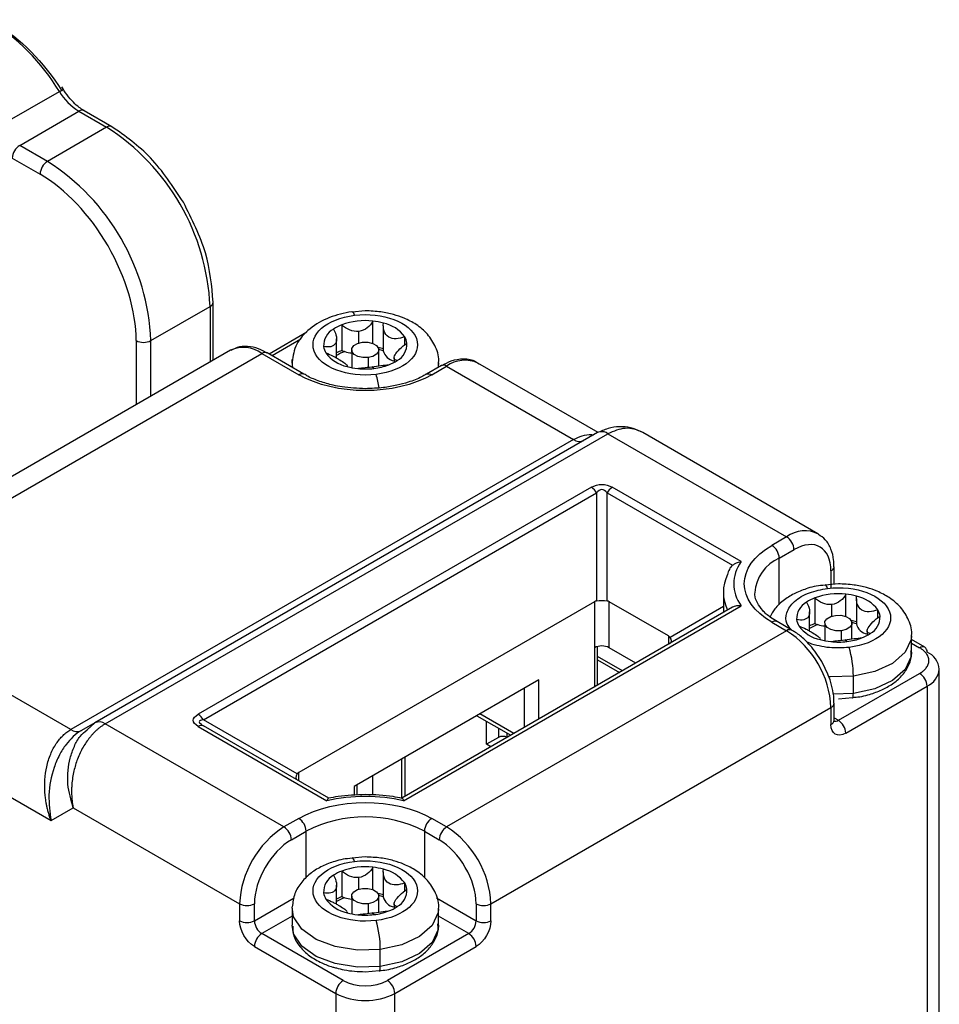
# Model space of a CAD drawing. Header units: millimetres. Extents: x 25 to 1092, y 25 to 838.
# Tile 30 of 60: x 217 to 261, y 668 to 715. Entities that reach past the tile are written whole.
import ezdxf

# ---------------------------------------------------------------- set-up
doc = ezdxf.new("R2010")
doc.units = ezdxf.units.MM
doc.header["$LTSCALE"] = 4

msp = doc.modelspace()

# ---------------------------------------------------------------- linework, layer by layer
for p, q in [((216.245, 709.976), (219.073, 711.609)), ((217.176, 709.034), (220.004, 710.667)), ((220.004, 710.667), (221.331, 709.901)), ((221.581, 709.926), (220.254, 710.692)), ((221.331, 709.901), (218.503, 708.268)), ((221.581, 709.926), (221.588, 709.922)), ((218.503, 708.268), (217.176, 709.034)), ((216.822, 708.422), (218.149, 707.656)), ((223.453, 699.695), (226.281, 701.328)), ((226.281, 701.328), (226.281, 698.669)), ((226.428, 698.754), (226.428, 701.532)), ((233.078, 701.081), (233.061, 701.076)), ((233.706, 701.118), (233.081, 701.054)), ((232.582, 700.447), (232.582, 699.222)), ((234.07, 699.558), (234.07, 700.627)), ((234.568, 700.406), (234.568, 699.23)), ((230.917, 700.092), (229.11, 699.048)), ((233.398, 699.577), (233.398, 700.135)), ((222.746, 699.695), (222.746, 696.628)), ((223.453, 697.036), (223.453, 699.695)), ((230.63, 699.757), (229.256, 698.964)), ((232.33, 698.863), (232.33, 699.775)), ((235.591, 699.494), (235.591, 699.877)), ((227.256, 699.232), (210.993, 689.843)), ((212.493, 689.695), (228.756, 699.084)), ((228.756, 699.084), (230.524, 698.063)), ((229.004, 699.095), (228.951, 699.124)), ((230.774, 698.088), (229.006, 699.108)), ((233.056, 699.247), (233.056, 698.4)), ((234.356, 698.485), (234.356, 699.247)), ((230.206, 698.675), (230.211, 698.782)), ((230.206, 698.675), (230.206, 698.416)), ((230.239, 698.396), (230.206, 698.675)), ((232.835, 698.481), (232.835, 698.452)), ((232.843, 698.45), (232.843, 698.481)), ((233.839, 698.879), (233.839, 698.421)), ((235.081, 698.875), (235.081, 698.654)), ((237.345, 698.496), (236.638, 698.088)), ((237.206, 698.416), (237.206, 698.675)), ((244.839, 695.304), (239.095, 698.62)), ((230.779, 698.085), (230.774, 698.088)), ((234.116, 698.362), (234.014, 698.44)), ((236.628, 698.082), (236.638, 698.088)), ((236.888, 698.063), (237.595, 698.471)), ((237.595, 698.471), (243.666, 694.966)), ((244.812, 695.29), (220.771, 681.411)), ((221.271, 681.362), (245.312, 695.241)), ((245.312, 695.241), (253.858, 690.307)), ((255.358, 690.456), (246.984, 695.29)), ((243.666, 694.966), (219.624, 681.088)), ((244.519, 692.678), (225.71, 681.82)), ((225.96, 681.556), (244.769, 692.414)), ((244.769, 692.414), (244.769, 687.237)), ((245.269, 687.237), (245.269, 692.414)), ((245.269, 692.414), (251.271, 688.949)), ((251.681, 689.121), (245.519, 692.678)), ((253.858, 690.307), (253.151, 689.899)), ((253.505, 689.287), (254.212, 689.695)), ((253.505, 687.057), (253.505, 689.287)), ((255.98, 688.674), (255.98, 687.858)), ((256.114, 688.873), (256.113, 688.934)), ((256.126, 688.062), (256.126, 688.878)), ((250.833, 687.654), (250.833, 686.763)), ((256.333, 688.056), (255.708, 687.992)), ((244.666, 687.205), (230.524, 679.04)), ((244.666, 687.205), (244.666, 685)), ((248.201, 685.572), (245.373, 687.205)), ((245.373, 685), (245.373, 687.205)), ((255.21, 687.384), (255.21, 686.16)), ((256.697, 686.495), (256.697, 687.564)), ((257.196, 687.344), (257.196, 686.167)), ((251.271, 686.936), (235.449, 677.802)), ((235.539, 677.685), (251.681, 687.004)), ((250.833, 686.972), (248.281, 685.498)), ((254.958, 685.8), (254.958, 686.712)), ((256.025, 686.515), (256.025, 687.072)), ((258.218, 686.431), (258.218, 686.815)), ((254.108, 685.842), (253.401, 686.25)), ((253.407, 686.247), (253.401, 686.25)), ((253.858, 685.817), (237.595, 676.428)), ((253.151, 686.225), (253.858, 685.817)), ((255.683, 686.184), (255.683, 685.337)), ((256.467, 685.817), (256.467, 685.358)), ((256.983, 685.423), (256.983, 686.184)), ((257.709, 685.813), (257.709, 685.591)), ((248.201, 685.572), (248.201, 685.164)), ((255.462, 685.418), (255.462, 685.39)), ((255.471, 685.387), (255.471, 685.418)), ((256.744, 685.299), (256.641, 685.377)), ((259.833, 684.796), (259.833, 685.613)), ((260.472, 685.025), (259.833, 685.394)), ((244.666, 685), (244.666, 683.123)), ((244.812, 683.207), (244.812, 685.059)), ((246.645, 684.266), (245.373, 685)), ((259.833, 685.225), (260.222, 685)), ((219.624, 681.088), (213.553, 684.592)), ((246.008, 683.898), (244.812, 684.588)), ((244.812, 684.419), (245.862, 683.813)), ((261.162, 661.525), (261.162, 683.98)), ((242.014, 683.469), (233.175, 678.367)), ((242.014, 681.592), (242.014, 683.469)), ((256.333, 681.53), (260.222, 683.775)), ((257.051, 682.819), (257.051, 683.635)), ((241.307, 683.061), (241.307, 681.184)), ((256.687, 680.918), (260.576, 683.163)), ((260.576, 683.163), (260.576, 660.708)), ((257.051, 682.819), (256.081, 682.781)), ((256.333, 682.564), (257.002, 682.626)), ((239.716, 672.754), (255.98, 682.143)), ((255.98, 682.143), (255.98, 681.326)), ((256.126, 681.53), (256.126, 682.347)), ((230.444, 678.967), (225.96, 681.556)), ((239.039, 681.752), (240.665, 680.813)), ((240.811, 680.898), (239.185, 681.836)), ((256.126, 681.65), (256.333, 681.53)), ((220.771, 681.411), (220.124, 681.038)), ((220.404, 681.073), (220.771, 681.411)), ((229.817, 676.428), (221.271, 681.362)), ((225.71, 681.242), (231.872, 677.685)), ((225.907, 681.287), (225.877, 681.32)), ((231.962, 677.802), (225.96, 681.267)), ((239.504, 680.385), (239.504, 681.483)), ((240.07, 681.156), (240.07, 680.712)), ((211.337, 680.973), (218.675, 676.737)), ((240.07, 680.712), (239.504, 680.385)), ((240.494, 680.715), (240.494, 680.912)), ((239.714, 680.264), (239.504, 680.385)), ((235.456, 677.806), (235.456, 679.683)), ((235.601, 679.767), (235.601, 677.89)), ((230.524, 678.633), (230.524, 679.04)), ((234.065, 677.951), (234.065, 678.88)), ((233.175, 678.367), (233.175, 677.94)), ((233.322, 677.95), (233.322, 678.451)), ((218.675, 676.737), (219.735, 677.349)), ((219.735, 677.349), (227.695, 672.754)), ((230.524, 676.837), (229.817, 676.428)), ((237.595, 676.428), (236.888, 676.837)), ((230.17, 675.816), (230.877, 676.224)), ((230.877, 673.995), (230.877, 676.224)), ((236.534, 676.224), (237.241, 675.816)), ((236.534, 676.224), (236.534, 673.996)), ((233.706, 674.993), (233.081, 674.929)), ((234.07, 673.432), (234.07, 674.502)), ((232.582, 674.322), (232.582, 673.097)), ((233.398, 673.452), (233.398, 674.01)), ((234.568, 674.281), (234.568, 673.105)), ((232.33, 672.738), (232.33, 673.65)), ((235.591, 673.368), (235.591, 673.752)), ((233.056, 673.122), (233.056, 672.275)), ((234.356, 672.36), (234.356, 673.122)), ((227.695, 672.754), (227.695, 671.938)), ((228.402, 671.938), (230.297, 673.031)), ((228.402, 671.938), (228.402, 672.754)), ((233.839, 672.754), (233.839, 672.296)), ((235.081, 672.75), (235.081, 672.528)), ((237.108, 673.035), (239.009, 671.938)), ((239.009, 672.754), (239.009, 671.938)), ((239.716, 671.938), (239.716, 672.754)), ((230.206, 672.162), (228.756, 671.325)), ((230.206, 672.55), (230.206, 671.734)), ((232.835, 672.356), (232.835, 672.327)), ((232.843, 672.325), (232.843, 672.356)), ((234.116, 672.237), (234.014, 672.315)), ((237.206, 671.734), (237.206, 672.55)), ((238.656, 671.325), (237.206, 672.162)), ((232.645, 669.08), (228.756, 671.325)), ((238.656, 671.325), (234.766, 669.08)), ((228.402, 670.713), (232.292, 668.468)), ((235.12, 668.468), (239.009, 670.713)), ((234.424, 669.756), (234.424, 670.573)), ((233.706, 669.502), (234.375, 669.563)), ((232.292, 668.468), (232.292, 646.013)), ((235.12, 646.013), (235.12, 668.468))]:
    msp.add_line(p, q)
at = {"flags": 128}
for points in [[(219.073, 711.609), (219.138, 711.645), (219.191, 711.673), (219.23, 711.693), (219.255, 711.702), (219.264, 711.701), (219.256, 711.69), (219.232, 711.67), (219.194, 711.64)], [(233.193, 700.904), (233.153, 700.999), (233.114, 701.058), (233.079, 701.08), (233.078, 701.081)], [(233.839, 698.879), (233.586, 698.878), (233.35, 698.933), (233.169, 699.035), (233.07, 699.17), (233.067, 699.316), (233.162, 699.452), (233.339, 699.557), (233.572, 699.614)], [(233.572, 699.614), (233.826, 699.615), (234.061, 699.561), (234.242, 699.458), (234.342, 699.324), (234.345, 699.177), (234.25, 699.041), (234.072, 698.937), (233.839, 698.879)], [(234.568, 699.23), (234.568, 699.223), (234.569, 699.212)], [(237.205, 698.637), (237.186, 698.458), (237.172, 698.396)], [(230.774, 698.088), (230.774, 698.088), (230.72, 698.108), (230.659, 698.11), (230.593, 698.095), (230.524, 698.063)], [(236.638, 698.088), (236.638, 698.088), (236.691, 698.108), (236.752, 698.11), (236.819, 698.095), (236.888, 698.063)], [(244.919, 695.33), (244.864, 695.314), (244.812, 695.29)], [(255.82, 687.842), (255.78, 687.936), (255.742, 687.996), (255.706, 688.018), (255.705, 688.018)], [(253.401, 686.25), (253.401, 686.25), (253.348, 686.27), (253.287, 686.272), (253.22, 686.257), (253.151, 686.225)], [(256.467, 685.817), (256.213, 685.815), (255.978, 685.87), (255.797, 685.972), (255.697, 686.107), (255.694, 686.254), (255.789, 686.389), (255.967, 686.494), (256.2, 686.551)], [(256.2, 686.551), (256.453, 686.553), (256.689, 686.498), (256.87, 686.396), (256.969, 686.261), (256.972, 686.115), (256.877, 685.979), (256.7, 685.874), (256.467, 685.817)], [(257.196, 686.167), (257.196, 686.161), (257.196, 686.149)], [(259.833, 685.575), (259.813, 685.396), (259.527, 684.786), (258.928, 684.256), (258.075, 683.86), (257.051, 683.635)], [(259.833, 684.796), (259.813, 684.579), (259.527, 683.969), (258.928, 683.44), (258.075, 683.043), (257.051, 682.819)], [(257.051, 683.635), (255.958, 683.604), (255.858, 683.611)], [(257.004, 682.605), (257.006, 682.605), (257.021, 682.613), (257.034, 682.639), (257.044, 682.684), (257.049, 682.744), (257.051, 682.819)], [(233.193, 674.779), (233.153, 674.874), (233.114, 674.933), (233.079, 674.955), (233.078, 674.955)], [(233.839, 672.754), (233.586, 672.753), (233.35, 672.808), (233.169, 672.91), (233.07, 673.045), (233.067, 673.191), (233.162, 673.327), (233.339, 673.431), (233.572, 673.489)], [(233.572, 673.489), (233.826, 673.49), (234.061, 673.436), (234.242, 673.333), (234.342, 673.199), (234.345, 673.052), (234.25, 672.916), (234.072, 672.812), (233.839, 672.754)], [(234.568, 673.105), (234.568, 673.098), (234.569, 673.086)], [(234.424, 670.573), (233.33, 670.541), (232.273, 670.707), (231.357, 671.052), (230.67, 671.545), (230.28, 672.135), (230.206, 672.588)], [(237.205, 672.512), (237.186, 672.333), (236.899, 671.723), (236.3, 671.194), (235.447, 670.797), (234.424, 670.573)], [(234.424, 669.756), (233.33, 669.725), (232.273, 669.89), (231.357, 670.236), (230.67, 670.728), (230.28, 671.319), (230.206, 671.734)], [(237.206, 671.734), (237.186, 671.517), (236.899, 670.907), (236.3, 670.377), (235.447, 669.981), (234.424, 669.756)], [(234.377, 669.542), (234.378, 669.542), (234.394, 669.55), (234.407, 669.577), (234.416, 669.621), (234.422, 669.682), (234.424, 669.756)]]:
    msp.add_lwpolyline(points, dxfattribs=at)
for centre, radius, start, end in [((210.256, 706.287), 10.298, 31.1146, 58.2551), ((221.489, 713.067), 2.822, 211.1146, 238.2551), ((220.151, 710.463), 0.251, 65.6929, 125.6176), ((221.477, 709.71), 0.24, 64.0346, 127.2543), ((215.535, 700.839), 10.758, 2.6055, 57.3945), ((217.59, 708.387), 0.768, 122.6055, 177.3945), ((218.917, 707.621), 0.768, 122.6055, 177.3945), ((212.706, 699.206), 10.758, 2.6055, 57.3945), ((226.189, 701.549), 0.24, 292.7373, 355.9613), ((233.314, 698.544), 2.038, 111.0313, 123.6397), ((233.703, 697.424), 3.224, 83.4644, 110.3394), ((233.745, 697.521), 3.123, 74.5384, 84.0198), ((234.219, 698.863), 1.706, 36.4879, 77.8923), ((232.616, 699.445), 0.905, 118.4257, 182.3715), ((223.099, 700.377), 0.769, 242.6097, 297.3903), ((234.796, 699.538), 0.905, 298.4257, 2.3715), ((234.949, 699.473), 0.758, 7.7469, 32.1772), ((227.881, 697.898), 1.474, 53.5859, 115.1037), ((228.902, 698.879), 0.251, 65.6929, 125.6176), ((232.462, 699.51), 0.758, 187.7469, 212.1772), ((233.192, 700.121), 1.706, 216.4879, 257.8923), ((233.375, 697.184), 2.186, 111.2646, 118.553), ((233.384, 697.31), 1.976, 109.6387, 122.2338), ((233.086, 700.361), 1.245, 246.1294, 252.897), ((233.177, 700.678), 1.575, 253.1286, 265.5763), ((233.771, 696.41), 3.007, 74.4483, 79.429), ((233.786, 696.632), 2.696, 73.1254, 77.8228), ((235.197, 699.361), 0.646, 193.3571, 259.6726), ((233.781, 701.271), 2.928, 276.5729, 290.975), ((234.098, 700.439), 2.038, 291.0313, 303.6397), ((237.448, 698.267), 0.251, 54.3824, 114.3071), ((238.474, 697.241), 1.512, 65.7525, 125.5579), ((233.667, 701.462), 3.123, 254.5384, 264.0198), ((233.706, 701.776), 3.439, 263.9236, 276.8575), ((230.728, 696.95), 3.669, 7.5851, 17.9299), ((245.002, 694.783), 0.553, 55.8692, 98.6451), ((243.959, 695.375), 0.503, 234.3818, 294.314), ((244.138, 692.066), 0.721, 28.8556, 58.0453), ((245.901, 692.066), 0.721, 121.9547, 151.1444), ((254.726, 689.173), 1.428, 62.4431, 127.4118), ((253.444, 689.66), 0.768, 2.6055, 57.3945), ((252.737, 689.252), 0.768, 2.6055, 57.3945), ((254.293, 687.486), 1.966, 113.6419, 175.5838), ((255.875, 688.904), 0.253, 294.4687, 353.2332), ((252.745, 687.654), 1.911, 153.4556, 206.5444), ((255.243, 686.383), 0.905, 118.4257, 182.3715), ((255.941, 685.482), 2.038, 111.0313, 123.6397), ((256.33, 684.361), 3.224, 83.4644, 110.3394), ((256.372, 684.459), 3.123, 74.5384, 84.0198), ((256.847, 685.8), 1.706, 36.4879, 77.8923), ((257.577, 686.411), 0.758, 7.7469, 32.1772), ((255.09, 686.447), 0.758, 187.7469, 212.1772), ((256.398, 683.347), 3.007, 74.4483, 79.429), ((257.423, 686.476), 0.905, 298.4257, 2.3715), ((254.003, 685.628), 0.239, 62.9643, 127.3607), ((251.374, 681.933), 4.61, 2.6055, 57.3945), ((255.82, 687.058), 1.706, 216.4879, 257.8923), ((256.003, 684.122), 2.186, 111.2646, 118.553), ((256.012, 684.247), 1.976, 109.6387, 122.2338), ((255.714, 687.298), 1.245, 246.1294, 252.897), ((255.805, 687.616), 1.575, 253.1286, 265.5763), ((256.414, 683.569), 2.696, 73.1254, 77.8228), ((257.824, 686.298), 0.646, 193.3571, 259.6726), ((256.294, 688.4), 3.123, 254.5384, 264.0198), ((256.333, 688.713), 3.439, 263.9236, 276.8575), ((256.408, 688.208), 2.928, 276.5729, 290.975), ((256.725, 687.376), 2.038, 291.0313, 303.6397), ((245.019, 684.318), 0.769, 62.6097, 117.3903), ((252.277, 683.632), 4.775, 0.0389, 16.8595), ((260.369, 684.796), 0.251, 65.6929, 125.6176), ((260.338, 684.826), 0.24, 352.7442, 55.9436), ((260.161, 683.88), 1.006, 5.6948, 65.6253), ((260.161, 684.079), 1.006, 294.3747, 354.3052), ((259.808, 683.128), 0.768, 2.6055, 57.3945), ((255.882, 682.367), 0.245, 293.5678, 356.4062), ((225.329, 681.208), 0.721, 28.8556, 58.0453), ((255.876, 681.555), 0.251, 294.3747, 354.3052), ((256.18, 681.754), 0.271, 258.284, 304.4393), ((255.919, 680.883), 0.768, 2.6055, 57.3945), ((219.917, 681.496), 0.503, 234.3818, 294.314), ((220.978, 680.953), 0.503, 54.3818, 114.314), ((225.857, 681.038), 0.251, 65.686, 125.6182), ((240.282, 680.302), 0.461, 62.6097, 117.3903), ((230.11, 676.189), 0.768, 2.6055, 57.3945), ((233.706, 670.765), 6.148, 62.6097, 117.3903), ((237.302, 676.189), 0.768, 122.6055, 177.3945), ((232.301, 672.545), 4.61, 122.6055, 177.3945), ((229.403, 675.781), 0.768, 2.6055, 57.3945), ((238.009, 675.781), 0.768, 122.6055, 177.3945), ((235.111, 672.545), 4.61, 2.6055, 57.3945), ((233.703, 671.299), 3.224, 83.4644, 110.3394), ((233.745, 671.396), 3.123, 74.5384, 84.0198), ((232.616, 673.32), 0.905, 118.4257, 182.3715), ((233.314, 672.419), 2.038, 111.0313, 123.6397), ((234.219, 672.738), 1.706, 36.4879, 77.8923), ((234.949, 673.348), 0.758, 7.7469, 32.1772), ((232.462, 673.385), 0.758, 187.7469, 212.1772), ((233.375, 671.059), 2.186, 111.2646, 118.553), ((233.086, 674.236), 1.245, 246.1294, 252.897), ((233.771, 670.285), 3.007, 74.4483, 79.429), ((233.786, 670.507), 2.696, 73.1254, 77.8228), ((235.197, 673.236), 0.646, 193.3571, 259.6726), ((234.796, 673.413), 0.905, 298.4257, 2.3715), ((228.049, 673.437), 0.769, 242.6097, 297.3903), ((233.192, 673.996), 1.706, 216.4879, 257.8923), ((233.384, 671.185), 1.976, 109.6387, 122.2338), ((233.177, 674.553), 1.575, 253.1286, 265.5763), ((234.098, 674.314), 2.038, 291.0313, 303.6397), ((239.363, 673.437), 0.769, 242.6097, 297.3903), ((233.667, 675.337), 3.123, 254.5384, 264.0198), ((233.706, 675.651), 3.439, 263.9236, 276.8575), ((233.781, 675.145), 2.928, 276.5729, 290.975), ((228.049, 672.62), 0.769, 242.6097, 297.3903), ((229.17, 671.973), 0.768, 182.6055, 237.3945), ((229.649, 670.569), 4.775, 0.0389, 16.8595), ((238.241, 671.973), 0.768, 302.6055, 357.3945), ((239.363, 672.62), 0.769, 242.6097, 297.3903), ((229.17, 670.678), 0.768, 122.6055, 177.3945), ((238.241, 670.678), 0.768, 2.6055, 57.3945), ((233.059, 668.433), 0.768, 122.6055, 177.3945), ((234.352, 668.433), 0.768, 2.6055, 57.3945), ((233.706, 671.197), 3.074, 242.6097, 297.3903)]:
    msp.add_arc(centre, radius, start, end)
for centre, major_axis, ratio, start_param, end_param in [((245.019, 686.592), (-0.354, 0.612), 0.577335, 6.021345, 6.283145), ((245.019, 687.17), (0.5, 0), 0.154615, 1.047198, 2.094395), ((245.019, 686.592), (0.354, 0.612), 0.577335, 0.000041, 0.26184), ((247.848, 684.959), (0.354, 0.612), 0.577335, 6.021427, 6.283226), ((247.848, 685.537), (0.483, -0.279), 0.464049, 6.021351, 7.068548), ((230.877, 679.005), (0.483, 0.279), 0.464049, 2.35623, 3.403427), ((230.877, 678.428), (-0.354, 0.612), 0.577335, 6.283145, 6.544944)]:
    msp.add_ellipse(centre, major_axis=major_axis, ratio=ratio, start_param=start_param, end_param=end_param)
for points in [[(216.028, 714.84), (217.192, 714.168), (218.317, 713.031), (219.194, 711.64)], [(236.888, 698.063), (235.132, 697.049), (232.28, 697.049), (230.524, 698.063)], [(255.98, 688.674), (255.98, 689.801), (255.188, 690.258), (254.212, 689.695)], [(253.151, 686.225), (251.395, 687.239), (251.395, 688.885), (253.151, 689.899)], [(251.681, 689.121), (251.217, 688.44), (251.217, 687.684), (251.681, 687.004)], [(256.687, 680.918), (256.296, 680.693), (255.98, 680.876), (255.98, 681.326)], [(230.524, 676.837), (232.28, 677.85), (235.132, 677.85), (236.888, 676.837)], [(235.539, 677.685), (234.361, 677.953), (233.051, 677.953), (231.872, 677.685)], [(230.17, 675.816), (229.195, 675.253), (228.402, 673.881), (228.402, 672.754)], [(239.009, 672.754), (239.009, 673.881), (238.217, 675.253), (237.241, 675.816)], [(228.402, 670.713), (228.012, 670.938), (227.695, 671.487), (227.695, 671.938)], [(239.716, 671.938), (239.716, 671.487), (239.399, 670.938), (239.009, 670.713)], [(232.645, 669.08), (233.231, 668.742), (234.181, 668.742), (234.766, 669.08)]]:
    msp.add_open_spline(points, degree=3)
for points, knots in [([(220.253, 710.701), (220.177, 710.745), (220.009, 710.844), (219.727, 711.099), (219.436, 711.429), (219.269, 711.698), (219.187, 711.829)], [0, 0, 0, 0, 0.2036959, 0.4498169, 0.7322708, 1, 1, 1, 1]), ([(225.008, 706.308), (224.508, 707.067), (223.507, 708.585), (222.223, 709.479), (221.581, 709.926)], [0, 0, 0, 0, 0.5, 1, 1, 1, 1]), ([(222.746, 699.695), (222.746, 701.102), (222.261, 702.732), (220.538, 705.718), (219.368, 706.952), (218.149, 707.656)], [0, 0, 0, 0, 0.5, 0.5, 1, 1, 1, 1]), ([(226.428, 701.532), (226.361, 702.311), (226.229, 703.869), (225.415, 705.495), (225.008, 706.308)], [0, 0, 0, 0, 0.4999999, 1, 1, 1, 1]), ([(233.061, 701.076), (232.694, 701), (231.944, 700.843), (231.006, 700.282), (230.337, 699.538), (230.25, 698.964), (230.206, 698.675)], [0, 0, 0, 0, 0.238773, 0.487007, 0.741818, 1, 1, 1, 1]), ([(234.219, 698.079), (232.868, 697.916), (231.542, 698.416), (230.976, 699.975), (231.842, 700.741), (233.193, 700.904)], [0, 0, 0, 0, 0.5, 0.5, 1, 1, 1, 1]), ([(233.193, 700.904), (234.543, 701.068), (235.869, 700.567), (236.436, 699.008), (235.569, 698.243), (234.219, 698.079)], [0, 0, 0, 0, 0.5, 0.5, 1, 1, 1, 1]), ([(237.2, 698.616), (237.202, 698.624), (237.255, 698.878), (237.095, 699.393), (236.719, 700.01), (236.179, 700.462), (235.615, 700.759), (235.043, 700.955), (234.42, 701.089), (233.957, 701.108), (233.706, 701.118)], [0, 0, 0, 0, 0.0056923, 0.1751529, 0.3391094, 0.4950298, 0.6313053, 0.7376121, 0.8576136, 1, 1, 1, 1]), ([(233.398, 700.135), (233.249, 700.117), (233.096, 700.144), (232.818, 700.26), (232.691, 700.345), (232.582, 700.447)], [0, 0, 0, 0, 0.5, 0.5, 1, 1, 1, 1]), ([(234.07, 700.627), (234.004, 700.504), (233.913, 700.392), (233.685, 700.216), (233.547, 700.153), (233.398, 700.135)], [0, 0, 0, 0, 0.5, 0.5, 1, 1, 1, 1]), ([(235.591, 699.877), (235.454, 699.822), (235.315, 699.787), (235.051, 699.774), (234.925, 699.8), (234.724, 699.929), (234.65, 700.032), (234.568, 700.267), (234.559, 700.399), (234.577, 700.531)], [0, 0, 0, 0, 0.25, 0.25, 0.5, 0.5, 0.75, 0.75, 1, 1, 1, 1]), ([(232.185, 700.241), (232.256, 700.12), (232.304, 699.994), (232.34, 699.754), (232.328, 699.641), (232.234, 699.476), (232.154, 699.424), (231.956, 699.38), (231.838, 699.385), (231.711, 699.408)], [0, 0, 0, 0, 0.25, 0.25, 0.5, 0.5, 0.75, 0.75, 1, 1, 1, 1]), ([(228.951, 699.124), (228.873, 699.17), (228.631, 699.312), (228.202, 699.418), (227.694, 699.435), (227.408, 699.288), (227.276, 699.221)], [0, 0, 0, 0, 0.138537, 0.431997, 0.7385, 1, 1, 1, 1]), ([(235.227, 698.742), (235.156, 698.756), (235.108, 698.783), (235.071, 698.871), (235.084, 698.934), (235.177, 699.099), (235.258, 699.2), (235.456, 699.396), (235.573, 699.492), (235.7, 699.576)], [0, 0, 0, 0, 0.25, 0.25, 0.5, 0.5, 0.75, 0.75, 1, 1, 1, 1]), ([(231.821, 699.106), (231.936, 699.063), (232.051, 699.011), (232.222, 698.925), (232.277, 698.895), (232.384, 698.835), (232.437, 698.804), (232.581, 698.716), (232.664, 698.662), (232.782, 698.574), (232.819, 698.538), (232.835, 698.509)], [0, 0, 0, 0, 0.25, 0.25, 0.375, 0.375, 0.5, 0.5, 0.75, 0.75, 1, 1, 1, 1]), ([(234.014, 698.44), (234.163, 698.458), (234.315, 698.48), (234.594, 698.518), (234.72, 698.532), (234.829, 698.536)], [0, 0, 0, 0, 0.5, 0.5, 1, 1, 1, 1]), ([(239.131, 698.569), (239.088, 698.605), (238.889, 698.771), (238.41, 698.831), (237.846, 698.755), (237.498, 698.567), (237.346, 698.485)], [0, 0, 0, 0, 0.091897, 0.428529, 0.749598, 1, 1, 1, 1]), ([(233.706, 697.394), (233.331, 697.41), (232.806, 697.432), (232.082, 697.574), (231.523, 697.736), (231.054, 697.923), (230.843, 698.057), (230.786, 698.093)], [0, 0, 0, 0, 0.340834, 0.477, 0.697825, 0.918761, 1, 1, 1, 1]), ([(233.342, 698.356), (233.408, 698.373), (233.498, 698.385), (233.726, 698.409), (233.864, 698.422), (234.014, 698.44)], [0, 0, 0, 0, 0.5, 0.5, 1, 1, 1, 1]), ([(236.616, 698.097), (236.545, 698.05), (236.309, 697.893), (235.817, 697.713), (235.204, 697.543), (234.515, 697.422), (234, 697.404), (233.706, 697.394)], [0, 0, 0, 0, 0.104287, 0.34655, 0.530136, 0.732468, 1, 1, 1, 1]), ([(243.666, 694.966), (243.803, 695.03), (244.079, 695.16), (244.412, 695.219), (244.595, 695.189), (244.628, 695.184)], [0, 0, 0, 0, 0.445093, 0.900237, 1, 1, 1, 1]), ([(246.984, 695.29), (246.833, 695.365), (246.528, 695.514), (246.001, 695.595), (245.447, 695.554), (245.095, 695.405), (244.918, 695.33)], [0, 0, 0, 0, 0.245464, 0.494782, 0.747191, 1, 1, 1, 1]), ([(246.984, 695.29), (246.846, 695.355), (246.578, 695.48), (246.009, 695.534), (245.587, 695.357), (245.312, 695.241)], [0, 0, 0, 0, 0.268476, 0.523574, 1, 1, 1, 1]), ([(244.519, 692.678), (244.671, 692.765), (244.845, 692.812), (245.194, 692.812), (245.368, 692.765), (245.519, 692.678)], [0, 0, 0, 0, 0.5, 0.5, 1, 1, 1, 1]), ([(245.269, 692.414), (245.194, 692.516), (245.107, 692.57), (244.932, 692.57), (244.845, 692.516), (244.769, 692.414)], [0, 0, 0, 0, 0.5, 0.5, 1, 1, 1, 1]), ([(256.113, 688.934), (256.113, 689.024), (256.115, 689.305), (255.992, 689.73), (255.758, 690.17), (255.497, 690.34), (255.38, 690.416)], [0, 0, 0, 0, 0.140881, 0.439307, 0.750997, 1, 1, 1, 1]), ([(251.271, 688.949), (251.289, 688.963), (251.327, 688.993), (251.391, 689.031), (251.468, 689.068), (251.566, 689.102), (251.64, 689.114), (251.681, 689.121)], [0, 0, 0, 0, 0.154455, 0.320839, 0.499408, 0.719071, 1, 1, 1, 1]), ([(251.271, 688.949), (251.207, 688.895), (251.157, 688.823), (251.08, 688.671), (251.053, 688.59), (251.036, 688.508)], [0, 0, 0, 0, 0.5, 0.5, 1, 1, 1, 1]), ([(255.708, 687.992), (255.559, 687.982), (255.272, 687.962), (254.793, 687.827), (254.267, 687.629), (253.73, 687.299), (253.303, 686.922), (253.137, 686.606), (253.067, 686.474)], [0, 0, 0, 0, 0.126992, 0.245879, 0.441073, 0.638792, 0.849133, 1, 1, 1, 1]), ([(254.088, 685.853), (254.011, 685.945), (253.796, 686.2), (253.819, 686.597), (253.988, 686.961), (254.226, 687.224), (254.548, 687.454), (255.055, 687.699), (255.519, 687.785), (255.82, 687.842)], [0, 0, 0, 0, 0.118287, 0.329407, 0.444215, 0.559144, 0.673952, 0.78888, 1, 1, 1, 1]), ([(255.82, 687.842), (257.171, 688.005), (258.497, 687.505), (259.063, 685.946), (258.197, 685.18), (256.846, 685.017)], [0, 0, 0, 0, 0.5, 0.5, 1, 1, 1, 1]), ([(259.828, 685.553), (259.83, 685.562), (259.883, 685.815), (259.722, 686.331), (259.347, 686.948), (258.806, 687.4), (258.243, 687.696), (257.671, 687.892), (257.048, 688.027), (256.585, 688.046), (256.333, 688.056)], [0, 0, 0, 0, 0.005692, 0.175153, 0.339109, 0.49503, 0.631305, 0.737612, 0.857614, 1, 1, 1, 1]), ([(253.413, 686.255), (253.303, 686.318), (253.019, 686.481), (252.689, 686.79), (252.438, 687.161), (252.322, 687.442), (252.348, 687.606), (252.355, 687.644)], [0, 0, 0, 0, 0.152649, 0.393049, 0.641902, 0.916019, 1, 1, 1, 1]), ([(254.812, 687.179), (254.883, 687.058), (254.931, 686.932), (254.968, 686.691), (254.955, 686.579), (254.862, 686.413), (254.781, 686.361), (254.583, 686.317), (254.466, 686.322), (254.339, 686.345)], [0, 0, 0, 0, 0.25, 0.25, 0.5, 0.5, 0.75, 0.75, 1, 1, 1, 1]), ([(256.025, 687.072), (255.876, 687.054), (255.724, 687.082), (255.445, 687.197), (255.319, 687.283), (255.21, 687.384)], [0, 0, 0, 0, 0.5, 0.5, 1, 1, 1, 1]), ([(256.697, 687.564), (256.631, 687.442), (256.541, 687.33), (256.313, 687.153), (256.175, 687.091), (256.025, 687.072)], [0, 0, 0, 0, 0.5, 0.5, 1, 1, 1, 1]), ([(258.218, 686.815), (258.081, 686.76), (257.943, 686.724), (257.678, 686.712), (257.552, 686.737), (257.351, 686.866), (257.277, 686.97), (257.196, 687.205), (257.186, 687.336), (257.204, 687.468)], [0, 0, 0, 0, 0.25, 0.25, 0.5, 0.5, 0.75, 0.75, 1, 1, 1, 1]), ([(250.833, 686.763), (250.833, 686.759), (250.833, 686.724), (250.835, 686.694), (250.838, 686.689), (250.839, 686.686)], [0, 0, 0, 0, 0.064411, 0.558404, 1, 1, 1, 1]), ([(251.681, 687.004), (251.653, 687.006), (251.599, 687.011), (251.526, 687.009), (251.445, 687), (251.358, 686.98), (251.299, 686.95), (251.271, 686.936)], [0, 0, 0, 0, 0.194237, 0.361214, 0.500956, 0.764011, 1, 1, 1, 1]), ([(257.854, 685.679), (257.783, 685.694), (257.735, 685.72), (257.699, 685.808), (257.711, 685.872), (257.805, 686.036), (257.885, 686.138), (258.083, 686.334), (258.201, 686.43), (258.328, 686.513)], [0, 0, 0, 0, 0.25, 0.25, 0.5, 0.5, 0.75, 0.75, 1, 1, 1, 1]), ([(255.541, 684.339), (255.365, 684.61), (255.119, 684.988), (254.678, 685.431), (254.384, 685.685), (254.167, 685.797), (254.107, 685.829)], [0, 0, 0, 0, 0.435938, 0.609251, 0.890764, 1, 1, 1, 1]), ([(254.448, 686.044), (254.564, 686), (254.678, 685.949), (254.849, 685.862), (254.904, 685.832), (255.012, 685.772), (255.064, 685.741), (255.208, 685.654), (255.291, 685.599), (255.41, 685.511), (255.447, 685.476), (255.462, 685.446)], [0, 0, 0, 0, 0.25, 0.25, 0.375, 0.375, 0.5, 0.5, 0.75, 0.75, 1, 1, 1, 1]), ([(256.846, 685.017), (256.531, 684.998), (256.045, 684.969), (255.414, 685.079), (255.041, 685.18), (254.859, 685.27), (254.807, 685.295)], [0, 0, 0, 0, 0.433549, 0.669314, 0.905327, 1, 1, 1, 1]), ([(255.969, 685.294), (256.035, 685.31), (256.126, 685.322), (256.354, 685.347), (256.492, 685.359), (256.641, 685.377)], [0, 0, 0, 0, 0.5, 0.5, 1, 1, 1, 1]), ([(256.641, 685.377), (256.79, 685.396), (256.943, 685.418), (257.221, 685.455), (257.348, 685.469), (257.457, 685.474)], [0, 0, 0, 0, 0.5, 0.5, 1, 1, 1, 1]), ([(257.002, 682.626), (257.123, 682.634), (257.382, 682.65), (257.833, 682.766), (258.352, 682.942), (258.882, 683.227), (259.335, 683.592), (259.668, 684.05), (259.849, 684.494), (259.811, 684.768), (259.799, 684.852)], [0, 0, 0, 0, 0.076919, 0.16474, 0.307599, 0.451292, 0.602902, 0.760119, 0.926151, 1, 1, 1, 1]), ([(260.222, 683.775), (260.249, 683.791), (260.301, 683.823), (260.371, 683.874), (260.434, 683.928), (260.491, 683.984), (260.567, 684.077), (260.641, 684.211), (260.672, 684.388), (260.641, 684.565), (260.56, 684.712), (260.456, 684.83), (260.351, 684.92), (260.265, 684.973), (260.222, 685)], [0, 0, 0, 0, 0.048277, 0.096159, 0.14392, 0.191837, 0.240186, 0.370003, 0.500048, 0.629866, 0.759911, 0.840105, 0.919707, 1, 1, 1, 1]), ([(256.116, 682.351), (256.119, 682.385), (256.138, 682.576), (256.073, 682.954), (255.919, 683.594), (255.689, 684.049), (255.541, 684.339)], [0, 0, 0, 0, 0.054987, 0.312506, 0.560258, 1, 1, 1, 1]), ([(225.71, 681.242), (225.559, 681.33), (225.478, 681.43), (225.478, 681.632), (225.559, 681.732), (225.71, 681.82)], [0, 0, 0, 0, 0.5, 0.5, 1, 1, 1, 1]), ([(225.96, 681.556), (225.834, 681.541), (225.767, 681.506), (225.767, 681.406), (225.834, 681.34), (225.96, 681.267)], [0, 0, 0, 0, 0.5, 0.5, 1, 1, 1, 1]), ([(256.134, 681.459), (256.133, 681.46), (256.131, 681.463), (256.128, 681.508), (256.126, 681.531)], [0, 0, 0, 0, 0.49036, 1, 1, 1, 1]), ([(218.675, 676.737), (218.652, 676.801), (218.607, 676.924), (218.552, 677.107), (218.507, 677.28), (218.471, 677.442), (218.442, 677.593), (218.42, 677.731), (218.404, 677.857), (218.371, 678.173), (218.363, 678.663), (218.453, 679.322), (218.636, 679.912), (218.864, 680.343), (219.077, 680.626), (219.247, 680.808), (219.429, 680.965), (219.559, 681.047), (219.624, 681.088)], [0, 0, 0, 0, 0.041202, 0.079721, 0.115557, 0.14871, 0.179181, 0.20697, 0.232077, 0.254503, 0.396299, 0.521213, 0.652328, 0.774529, 0.831908, 0.888518, 0.944501, 1, 1, 1, 1]), ([(219.735, 677.349), (219.627, 677.722), (219.457, 678.307), (219.473, 679.121), (219.575, 679.735), (219.774, 680.282), (220.033, 680.776), (220.285, 680.978), (220.404, 681.073)], [0, 0, 0, 0, 0.277531, 0.435289, 0.57658, 0.72778, 0.87139, 1, 1, 1, 1]), ([(221.271, 681.362), (221.233, 681.339), (221.158, 681.294), (221.048, 681.217), (220.939, 681.132), (220.832, 681.039), (220.729, 680.938), (220.628, 680.831), (220.443, 680.614), (220.192, 680.245), (219.934, 679.699), (219.75, 679.093), (219.674, 678.606), (219.655, 678.23), (219.656, 677.97), (219.678, 677.667), (219.715, 677.46), (219.735, 677.349)], [0, 0, 0, 0, 0.033334, 0.066791, 0.100379, 0.134105, 0.167975, 0.201997, 0.236177, 0.361844, 0.494171, 0.617807, 0.755873, 0.8017, 0.857665, 0.923766, 1, 1, 1, 1]), ([(219.724, 680.738), (219.61, 680.621), (219.366, 680.372), (219.057, 679.869), (218.72, 679.073), (218.506, 677.958), (218.619, 677.138), (218.675, 676.737)], [0, 0, 0, 0, 0.123149, 0.261911, 0.410815, 0.712295, 1, 1, 1, 1]), ([(220.124, 681.038), (219.99, 680.959), (219.849, 680.876), (219.73, 680.744), (219.724, 680.738)], [0, 0, 0, 0, 0.953822, 1, 1, 1, 1]), ([(231.962, 677.802), (231.958, 677.804), (231.949, 677.807), (231.932, 677.798), (231.914, 677.777), (231.894, 677.74), (231.88, 677.704), (231.872, 677.685)], [0, 0, 0, 0, 0.163316, 0.345017, 0.545138, 0.76355, 1, 1, 1, 1]), ([(233.706, 677.978), (233.266, 677.962), (232.667, 677.941), (232.097, 677.832), (231.946, 677.803)], [0, 0, 0, 0, 0.733219, 1, 1, 1, 1]), ([(235.467, 677.796), (235.323, 677.826), (234.757, 677.945), (234.155, 677.964), (233.706, 677.978)], [0, 0, 0, 0, 0.254113, 1, 1, 1, 1]), ([(235.449, 677.802), (235.453, 677.804), (235.462, 677.807), (235.476, 677.8), (235.494, 677.782), (235.515, 677.747), (235.53, 677.707), (235.539, 677.685)], [0, 0, 0, 0, 0.1544546, 0.3208386, 0.4994085, 0.7190707, 1, 1, 1, 1]), ([(233.193, 674.779), (234.543, 674.943), (235.869, 674.442), (236.436, 672.883), (235.569, 672.118), (234.219, 671.954)], [0, 0, 0, 0, 0.5, 0.5, 1, 1, 1, 1]), ([(237.2, 672.491), (237.202, 672.499), (237.255, 672.753), (237.095, 673.268), (236.719, 673.885), (236.179, 674.337), (235.615, 674.634), (235.043, 674.83), (234.42, 674.964), (233.957, 674.983), (233.706, 674.993)], [0, 0, 0, 0, 0.005692, 0.175153, 0.339109, 0.49503, 0.631305, 0.737612, 0.857614, 1, 1, 1, 1]), ([(233.081, 674.929), (232.932, 674.919), (232.644, 674.899), (232.165, 674.764), (231.64, 674.566), (231.099, 674.239), (230.642, 673.806), (230.294, 673.255), (230.239, 672.825), (230.211, 672.609)], [0, 0, 0, 0, 0.098779, 0.191255, 0.343085, 0.496879, 0.66049, 0.829484, 1, 1, 1, 1]), ([(234.219, 671.954), (232.868, 671.791), (231.542, 672.291), (230.976, 673.85), (231.842, 674.616), (233.193, 674.779)], [0, 0, 0, 0, 0.5, 0.5, 1, 1, 1, 1]), ([(234.07, 674.502), (234.004, 674.379), (233.913, 674.267), (233.685, 674.091), (233.547, 674.028), (233.398, 674.01)], [0, 0, 0, 0, 0.5, 0.5, 1, 1, 1, 1]), ([(232.185, 674.116), (232.256, 673.995), (232.304, 673.869), (232.34, 673.629), (232.328, 673.516), (232.234, 673.351), (232.154, 673.299), (231.956, 673.255), (231.838, 673.259), (231.711, 673.283)], [0, 0, 0, 0, 0.25, 0.25, 0.5, 0.5, 0.75, 0.75, 1, 1, 1, 1]), ([(233.398, 674.01), (233.249, 673.992), (233.096, 674.019), (232.818, 674.134), (232.691, 674.22), (232.582, 674.322)], [0, 0, 0, 0, 0.5, 0.5, 1, 1, 1, 1]), ([(235.591, 673.752), (235.454, 673.697), (235.315, 673.662), (235.051, 673.649), (234.925, 673.675), (234.724, 673.804), (234.65, 673.907), (234.568, 674.142), (234.559, 674.274), (234.577, 674.406)], [0, 0, 0, 0, 0.25, 0.25, 0.5, 0.5, 0.75, 0.75, 1, 1, 1, 1]), ([(235.227, 672.617), (235.156, 672.631), (235.108, 672.658), (235.071, 672.746), (235.084, 672.809), (235.177, 672.974), (235.258, 673.075), (235.456, 673.271), (235.573, 673.367), (235.7, 673.451)], [0, 0, 0, 0, 0.25, 0.25, 0.5, 0.5, 0.75, 0.75, 1, 1, 1, 1]), ([(231.821, 672.981), (231.936, 672.938), (232.051, 672.886), (232.222, 672.8), (232.277, 672.77), (232.384, 672.71), (232.437, 672.679), (232.581, 672.591), (232.664, 672.537), (232.782, 672.449), (232.819, 672.413), (232.835, 672.384)], [0, 0, 0, 0, 0.25, 0.25, 0.375, 0.375, 0.5, 0.5, 0.75, 0.75, 1, 1, 1, 1]), ([(233.342, 672.231), (233.408, 672.248), (233.498, 672.26), (233.726, 672.284), (233.864, 672.297), (234.014, 672.315)], [0, 0, 0, 0, 0.5, 0.5, 1, 1, 1, 1]), ([(234.014, 672.315), (234.163, 672.333), (234.315, 672.355), (234.594, 672.392), (234.72, 672.407), (234.829, 672.411)], [0, 0, 0, 0, 0.5, 0.5, 1, 1, 1, 1]), ([(230.24, 671.677), (230.242, 671.546), (230.248, 671.199), (230.546, 670.708), (231.013, 670.254), (231.565, 669.94), (232.013, 669.756), (232.263, 669.699), (232.321, 669.685)], [0, 0, 0, 0, 0.141205, 0.372488, 0.582704, 0.790206, 0.950873, 1, 1, 1, 1]), ([(234.375, 669.563), (234.496, 669.571), (234.755, 669.588), (235.206, 669.704), (235.725, 669.879), (236.254, 670.164), (236.708, 670.529), (237.04, 670.988), (237.222, 671.432), (237.183, 671.706), (237.172, 671.79)], [0, 0, 0, 0, 0.076919, 0.16474, 0.307599, 0.451292, 0.602902, 0.760119, 0.926151, 1, 1, 1, 1]), ([(232.321, 669.685), (232.446, 669.652), (232.883, 669.534), (233.363, 669.515), (233.706, 669.502)], [0, 0, 0, 0, 0.285481, 1, 1, 1, 1])]:
    msp.add_open_spline(points, degree=3, knots=knots)

doc.saveas('drawing.dxf')
